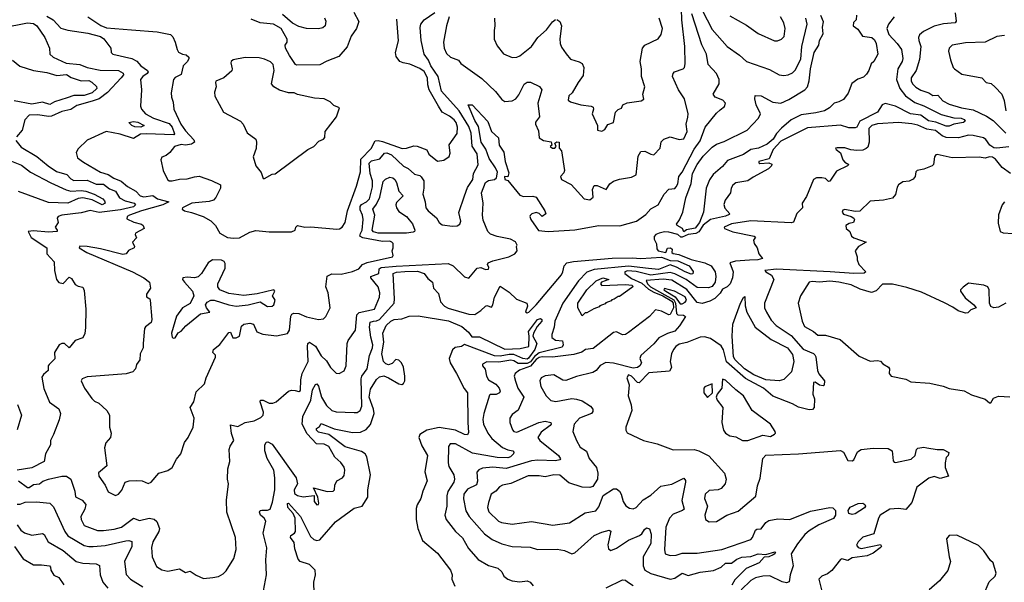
# Model space of a CAD drawing. Extents: x 1552033 to 1694788, y 811965 to 917215.
# Tile 123 of 256: x 1597373 to 1603974, y 845885 to 849655. Entities that reach past the tile are written whole.
import ezdxf

# ---------------------------------------------------------------- set-up
doc = ezdxf.new("R2010")
doc.units = 0

msp = doc.modelspace()

# ---------------------------------------------------------------- linework, layer by layer
at = {"layer": '0CON20XD'}
for points in [[(1600936.2, 848836.2), (1600940, 848815), (1600930, 848805), (1600945, 848793.3), (1600960, 848795), (1600970, 848805), (1600961.7, 848828.3), (1600973.9, 848836.1), (1600990, 848835), (1600990, 848795), (1601005.7, 848775.7), (1601024.4, 848645), (1601020.9, 848629.1), (1600999.2, 848605), (1601005.8, 848585), (1601069.6, 848549.6), (1601157.8, 848455), (1601195, 848447.5), (1601217.8, 848465), (1601212.1, 848517.9), (1601225, 848543.8), (1601245, 848542.9), (1601305, 848517.5), (1601330, 848555), (1601355, 848573), (1601395, 848587), (1601475, 848600), (1601505.6, 848615), (1601520.2, 848739.8), (1601537.8, 848772.2), (1601565, 848773.4), (1601605, 848753.2), (1601625, 848750.5), (1601666.9, 848793.1), (1601673.4, 848836.6), (1601691.2, 848855), (1601735, 848870), (1601795, 848852.8), (1601825, 848856.2), (1601847.7, 848905), (1601841.5, 848955), (1601851.4, 849001.4), (1601853.6, 849025), (1601829.2, 849125), (1601789.1, 849185), (1601750, 849275), (1601754.5, 849295.5), (1601763.8, 849305), (1601820.8, 849325), (1601830, 849335), (1601835, 849360), (1601832.1, 849475), (1601811.3, 849655), (1601808.6, 849798.6)], [(1601948.2, 849718.2), (1602015, 849590.5), (1602115, 849475.5), (1602197.7, 849417.7), (1602245.3, 849375.3), (1602400.7, 849320.7), (1602464.6, 849284.6), (1602495, 849280), (1602525, 849284.6), (1602555, 849299.2), (1602572.3, 849317.7), (1602609.4, 849390.6), (1602616.3, 849475), (1602653.5, 849625), (1602643.4, 849665)], [(1597365, 846564.4), (1597425, 846519.2), (1597435, 846519.2), (1597465, 846539.2), (1597505, 846545.4), (1597528.2, 846561.8), (1597565, 846576.2), (1597654.8, 846595.2), (1597685.6, 846595.6), (1597715.8, 846575.8), (1597742.3, 846495), (1597746.7, 846456.7), (1597792.2, 846435), (1597815.6, 846405), (1597808.9, 846375), (1597781.8, 846325), (1597784.7, 846305), (1597805, 846264.4), (1597895, 846232.5), (1597935, 846231.2), (1598005, 846239.8), (1598055.2, 846254.8), (1598135, 846315.4), (1598175, 846299.1), (1598240, 846315), (1598275, 846306.9), (1598293, 846293), (1598309.5, 846245), (1598305.8, 846224.2), (1598264.5, 846155), (1598256.8, 846116.8), (1598260.6, 846055), (1598290.2, 845990.2), (1598325, 845967.5), (1598365, 845959.2), (1598445, 845973.8), (1598485, 845950), (1598515, 845958.8), (1598555, 845931.2), (1598605, 845909.2), (1598667.3, 845917.3), (1598705, 845923.8), (1598737.9, 845942.1), (1598757.9, 845962.1), (1598807.5, 846045), (1598824.4, 846105), (1598818.6, 846185), (1598761.2, 846355), (1598760, 846435), (1598772.5, 846545), (1598765.6, 846575.6), (1598767.1, 846645), (1598781.2, 846695), (1598777.5, 846775), (1598783.4, 846796.6), (1598807.3, 846835), (1598792, 846882), (1598785, 846940), (1598835, 846927.8), (1598885, 846956.2), (1598945, 846965.6), (1598990, 846990), (1599004.5, 847005.5), (1599007.3, 847025), (1598984.3, 847095), (1598987.5, 847105), (1599005.5, 847105.5), (1599045, 847084.6), (1599070, 847085), (1599092.5, 847095), (1599174.7, 847165.3), (1599195, 847172.2), (1599220.3, 847170.3), (1599245, 847164), (1599255, 847170), (1599257.8, 847242.2), (1599266, 847285), (1599306.8, 847365), (1599301.4, 847465), (1599305, 847484), (1599315, 847494.4), (1599355, 847466.9), (1599395, 847401.2), (1599429.3, 847369.3), (1599456.9, 847325), (1599495, 847286.7), (1599515, 847283.3), (1599547.9, 847302.1), (1599560.6, 847335), (1599567.6, 847485), (1599575, 847505.7), (1599623.8, 847575), (1599632.2, 847677.8), (1599648.3, 847691.7), (1599751.9, 847715), (1599786, 847795), (1599786.7, 847825), (1599775.5, 847865), (1599727.1, 847925), (1599725.8, 847935), (1599781.1, 847955), (1599782.7, 847985), (1599795.5, 847995), (1599897.6, 848002.4), (1600245, 848020.5), (1600280, 848005), (1600355, 847931.2), (1600385, 847922.5), (1600440.5, 847989.5), (1600465, 847994.3), (1600495, 847980), (1600515, 847982.9), (1600519.2, 847995), (1600508.8, 848015), (1600514, 848025), (1600545, 848040), (1600651.2, 848065), (1600692.5, 848085), (1600707.5, 848105), (1600702.5, 848135), (1600707.5, 848145), (1600695.9, 848165.9), (1600662.5, 848185), (1600575, 848201.6), (1600528.3, 848218.3), (1600511.5, 848235), (1600480.7, 848310.7), (1600475.6, 848345), (1600480, 848425), (1600469.5, 848495), (1600496.5, 848565), (1600515, 848578.5), (1600555.5, 848584.5), (1600569.8, 848595), (1600576, 848634), (1600562.9, 848662.9), (1600519.7, 848725), (1600498, 848788), (1600467.5, 848835), (1600449.7, 848939.7), (1600425, 848980.6), (1600380, 849085), (1600406, 849085), (1600511.7, 848971.7), (1600536.2, 848905), (1600582.8, 848862.8), (1600587.1, 848815), (1600618.2, 848768.2), (1600626.6, 848705), (1600652.1, 848627.9), (1600645, 848602.5), (1600623.3, 848605), (1600624.3, 848585), (1600645, 848577.5), (1600725, 848479.2), (1600751.1, 848471.1), (1600812.3, 848472.3), (1600836.2, 848465), (1600893.3, 848375), (1600900, 848355), (1600875, 848336.7), (1600855, 848356.7), (1600835, 848363.8), (1600807.5, 848355), (1600795, 848342.5), (1600792, 848335), (1600799.2, 848315), (1600834.6, 848264.6), (1600852.1, 848242.1), (1600915, 848235.8), (1601095, 848247.2), (1601255, 848276.9), (1601397.4, 848272.6), (1601507.1, 848305), (1601571.2, 848348.8), (1601605, 848388.6), (1601652.5, 848415), (1601694.5, 848485.5), (1601725, 848520), (1601765, 848524.2), (1601775, 848535.8), (1601785.2, 848555), (1601793.1, 848605), (1601815, 848633.8), (1601895, 848787.5), (1601935, 848842.5), (1601968.2, 848935), (1602045, 849029.2), (1602069.3, 849050.7), (1602097.4, 849072.6), (1602104.2, 849095), (1602086, 849115), (1602035.4, 849135.4), (1602022.5, 849155), (1602063.1, 849225), (1602061.4, 849255), (1602045, 849293.5), (1601989.4, 849355), (1601977.5, 849425), (1601945.6, 849485.6), (1601879.8, 849695)], [(1597555, 849679.5), (1597597.8, 849655), (1597648.2, 849598.2), (1597695.7, 849585), (1597830, 849565), (1597913.6, 849543.6), (1597937, 849527), (1597983.3, 849465), (1597986.2, 849435), (1597996.2, 849425), (1598125, 849395.4), (1598157.8, 849377.8), (1598185.6, 849345), (1598229.4, 849315), (1598234.4, 849305), (1598227.8, 849295), (1598199.1, 849275), (1598183.5, 849255), (1598188.5, 849185), (1598183.5, 849075), (1598188.2, 849055), (1598216.5, 849025), (1598269.1, 848995), (1598375, 848958.9), (1598393.8, 848935), (1598410.8, 848889.2), (1598405, 848883.7), (1598220.8, 848889.2), (1598183, 848887), (1598135, 848859.1), (1598047, 848887), (1597953.3, 848905), (1597825, 848848), (1597765, 848788.8), (1597752, 848765), (1597759.7, 848729.7), (1597799.8, 848699.8), (1597914.2, 848634.2), (1597965, 848618.4), (1598003.5, 848593.5), (1598053.6, 848573.6), (1598095, 848536.9), (1598152.2, 848505), (1598180.8, 848475), (1598205, 848468.8), (1598265, 848476.3), (1598295.5, 848455), (1598372, 848435), (1598332.1, 848415), (1598188.5, 848375), (1598109.4, 848345), (1598094.2, 848335), (1598090.3, 848320.3), (1598138.7, 848298.7), (1598188.8, 848285), (1598201.2, 848275), (1598206.7, 848255), (1598150, 848225), (1598146.2, 848215), (1598156.2, 848193.8), (1598130, 848165), (1598143.3, 848135), (1598140, 848125), (1598102.5, 848107.5), (1598086.2, 848085), (1598065, 848081.1), (1597915, 848119.8), (1597826, 848134), (1597775, 848136.7), (1597771.4, 848125), (1597821.8, 848095), (1598128.6, 847965), (1598204, 847925), (1598242.9, 847895), (1598248.5, 847855), (1598223.3, 847815), (1598223, 847797), (1598245, 847783.3), (1598248.1, 847775), (1598259.3, 847645), (1598254.4, 847625), (1598215, 847595.6), (1598209.6, 847585), (1598200, 847485), (1598200.9, 847455), (1598179.5, 847415), (1598177.8, 847375), (1598155.7, 847345), (1598148.1, 847315), (1598131.9, 847295), (1598087.5, 847282.5), (1597825, 847260.8), (1597791.5, 847248.5), (1597785.8, 847235), (1597806, 847185), (1597857.2, 847117.2), (1597875, 847099.2), (1597903.3, 847085), (1597956.7, 847035), (1597974.4, 847004.4), (1597974.3, 846925), (1597986, 846885), (1597981.2, 846855), (1597949.7, 846820.3), (1597941.1, 846785), (1597956, 846665), (1597901.7, 846618.3), (1597902.9, 846595), (1597944.6, 846534.6), (1597965, 846490), (1598015, 846466.9), (1598035.8, 846475), (1598057.3, 846502.7), (1598080.8, 846555), (1598106.7, 846565), (1598157.3, 846567.3), (1598193.7, 846563.7), (1598233.9, 846546.1), (1598253.3, 846555), (1598305, 846616.7), (1598365, 846634), (1598395, 846653.3), (1598425, 846710), (1598453.6, 846746.4), (1598478.3, 846821.7), (1598502.5, 846855), (1598535.8, 846925), (1598542.5, 846985), (1598515.6, 847055), (1598540.8, 847095), (1598555, 847160), (1598611.3, 847215), (1598622.5, 847255), (1598685, 847392.5), (1598685, 847406.4), (1598667.1, 847425), (1598671.5, 847445), (1598715, 847477.5), (1598775, 847558.8), (1598785, 847561.2), (1598802.7, 847522.7), (1598825, 847523.5), (1598846.1, 847535), (1598859.4, 847600.6), (1598875, 847615.2), (1598915, 847621.6), (1598941.2, 847615), (1598963, 847563), (1599003.2, 847546.8), (1599095, 847537.3), (1599168.6, 847551.4), (1599181.8, 847575), (1599191.1, 847668.9), (1599198.3, 847681.7), (1599211.2, 847688.8), (1599245, 847686), (1599295, 847664.7), (1599375, 847645.6), (1599408.7, 847651.3), (1599424.4, 847665.6), (1599453.8, 847725), (1599441.9, 847825), (1599425.8, 847865), (1599435, 847935.3), (1599465, 847950.9), (1599528.8, 847948.8), (1599605, 847967.5), (1599646.9, 847985), (1599671.5, 848015), (1599701.6, 848028.4), (1599872.5, 848065), (1599877.5, 848075), (1599870, 848105), (1599877, 848127), (1599876.7, 848155), (1599867.5, 848165), (1599855, 848170), (1599805, 848169.6), (1599672.6, 848192.6), (1599654, 848205), (1599658.4, 848221.6), (1599668.4, 848245), (1599674.4, 848315), (1599670.2, 848345), (1599655, 848380.8), (1599656, 848404), (1599663.8, 848416.2), (1599698.4, 848435), (1599717.8, 848455), (1599737.6, 848535), (1599737.7, 848575), (1599723.3, 848625), (1599715.9, 848694.1), (1599731.9, 848708.1), (1599786.7, 848723.3), (1599819.5, 848760.5), (1599835, 848762), (1599865, 848748.5), (1599945, 848672.5), (1599976.7, 848656.7), (1600020.2, 848620.2), (1600055, 848610.7), (1600065, 848602.1), (1600081.8, 848575), (1600081.9, 848525), (1600074.5, 848485), (1600091.2, 848435), (1600096.2, 848395), (1600110.9, 848375), (1600167.3, 848327.3), (1600185.7, 848295), (1600205, 848280), (1600275, 848271.2), (1600305, 848273.8), (1600324.2, 848285), (1600329.5, 848305), (1600317, 848363), (1600355.5, 848475.5), (1600375, 848530.8), (1600411.1, 848585), (1600414.3, 848625), (1600446.5, 848683.5), (1600440.6, 848755), (1600406.9, 848806.9), (1600398.8, 848895), (1600385, 848939.7), (1600319.8, 849045), (1600201.4, 849175), (1600179.4, 849275), (1600128.4, 849345), (1600114.2, 849384.2), (1600085.3, 849425), (1600064, 849516), (1600057.5, 849602.5), (1600062.5, 849625), (1600085, 849653.8), (1600155, 849704)], [(1597830, 849675), (1597917.1, 849617.1), (1597955, 849601.2), (1598123.1, 849586.9), (1598295, 849574.1), (1598384.5, 849555), (1598399.2, 849539.2), (1598415.7, 849505), (1598427.5, 849455), (1598438.3, 849438.3), (1598465, 849424), (1598489.4, 849419.4), (1598505.8, 849405), (1598507.5, 849395), (1598497.1, 849375), (1598467.8, 849345), (1598455, 849287.5), (1598415, 849268), (1598404.3, 849255), (1598388.9, 849165), (1598389.4, 849135), (1598401.7, 849101.7), (1598405.6, 849055), (1598453.7, 848955), (1598485, 848909.6), (1598540, 848850), (1598545.3, 848835), (1598525, 848820.4), (1598485, 848815.2), (1598455, 848818.9), (1598410, 848805), (1598378.8, 848765), (1598354.4, 848745.6), (1598325, 848733.3), (1598318.8, 848715), (1598333.8, 848645), (1598363.3, 848585), (1598375, 848576.2), (1598395, 848574.2), (1598445, 848586.9), (1598495, 848588.8), (1598545, 848601.2), (1598575, 848606.9), (1598658.4, 848578.4), (1598718.6, 848548.6), (1598720, 848525), (1598687.6, 848462.4), (1598671.2, 848445), (1598643.1, 848436.9), (1598526.9, 848425), (1598464.3, 848395), (1598462, 848385), (1598476.7, 848375), (1598525, 848363.9), (1598602, 848335), (1598655, 848306.5), (1598686.5, 848276.5), (1598715.3, 848225), (1598766.4, 848196.4), (1598805, 848189.9), (1598846.8, 848193.2), (1598915, 848230.2), (1598955, 848241.9), (1599045, 848232.9), (1599195, 848232.3), (1599218.6, 848245), (1599224.3, 848265), (1599235, 848275.3), (1599285, 848265.6), (1599325, 848267.1), (1599499.3, 848250.7), (1599516.8, 848253.2), (1599535.6, 848265), (1599555.5, 848295), (1599570, 848375), (1599630.3, 848539.7), (1599658.5, 848635), (1599660.6, 848719.4), (1599729, 848791), (1599755, 848842.3), (1599775, 848845.2), (1599805, 848838.4), (1599937.1, 848792.9), (1599965, 848794.2), (1600015, 848810), (1600037.4, 848807.4), (1600102.9, 848782.9), (1600115, 848754.2), (1600175, 848706.5), (1600216.8, 848713.2), (1600251.8, 848738.2), (1600258.4, 848761.6), (1600252.7, 848817.3), (1600306.6, 848893.4), (1600308.8, 848935), (1600298.9, 848965), (1600285, 848984), (1600255, 849009.3), (1600204.4, 849035), (1600180.7, 849075), (1600118.8, 849185), (1600108.8, 849218.8), (1600106, 849265), (1600085, 849306.9), (1600055, 849328.9), (1599987.8, 849357.8), (1599942.9, 849365), (1599920.6, 849375), (1599897.6, 849407.6), (1599892.9, 849435), (1599912.5, 849512.5), (1599901.5, 849658.5)], [(1599613.9, 849705), (1599647, 849643), (1599631.2, 849595), (1599594.6, 849545.4), (1599567.6, 849472.4), (1599512.6, 849407.4), (1599432.2, 849377.8), (1599385, 849353.3), (1599231.1, 849351.1), (1599222.9, 849355), (1599181.4, 849415), (1599154.5, 849464.5), (1599152.9, 849485), (1599165.6, 849505), (1599165.6, 849524.4), (1599125.5, 849595), (1599075, 849624.6), (1598985.2, 849635.2), (1598925, 849659.2)], [(1599417, 849667), (1599425.4, 849645.4), (1599419.6, 849615), (1599405, 849601.4), (1599375, 849593.4), (1599295, 849595.7), (1599245, 849608.8), (1599202.3, 849632.3), (1599135, 849689.3)], [(1600252, 849675), (1600234.1, 849615), (1600214.8, 849505), (1600218.2, 849465), (1600235, 849429.2), (1600262, 849405), (1600314.4, 849384.4), (1600331.2, 849361.2), (1600470.9, 849260.9), (1600563.3, 849173.3), (1600605, 849119.5), (1600625, 849107.8), (1600675, 849112.2), (1600699.2, 849125), (1600719.4, 849150.6), (1600755, 849222.5), (1600775, 849237.5), (1600797.4, 849237.4), (1600857.3, 849207.3), (1600874, 849185), (1600846, 849095), (1600858, 849005), (1600831.7, 848968.3), (1600831.1, 848955), (1600851.1, 848911.1), (1600855, 848864.2), (1600885, 848845.6), (1600936.2, 848836.2)], [(1603236, 849674), (1603197.9, 849625), (1603187.1, 849595), (1603200, 849555), (1603255.7, 849495.7), (1603284.2, 849455), (1603293.3, 849395), (1603288.9, 849375), (1603261.3, 849325), (1603251.1, 849255), (1603274.5, 849195), (1603311, 849145), (1603375, 849100.6), (1603435, 849077.8), (1603550.6, 849020.6), (1603635, 848996.5), (1603685, 848994.7), (1603705, 848985.8), (1603712.9, 848975), (1603700.8, 848965), (1603635, 848954.4), (1603605, 848941.5), (1603585, 848941.8), (1603515, 848968.6), (1603465, 848977.7), (1603415, 849015.2), (1603344.6, 849025), (1603245, 849075.9), (1603175, 849092.9), (1603154.3, 849085), (1603123.1, 849035), (1603005.9, 848974.1), (1602985, 848935.4), (1602975, 848929.5), (1602931.4, 848931.4), (1602875, 848947.3), (1602655, 848929.3), (1602475, 848841.1), (1602423.6, 848785), (1602397, 848723), (1602327.5, 848705), (1602327.5, 848695), (1602335, 848692), (1602395, 848696.7), (1602416.4, 848686.4), (1602413.3, 848675), (1602393.8, 848655), (1602290.4, 848599.6), (1602255, 848574.3), (1602175, 848562), (1602154.2, 848545), (1602142.9, 848525), (1602138.8, 848495), (1602102.9, 848445), (1602093.2, 848416.8), (1602101.2, 848391.2), (1602134.4, 848355), (1602130.2, 848349.8), (1602105, 848338.7), (1602005, 848316.4), (1601955, 848278.4), (1601926, 848234), (1601905, 848222.3), (1601855, 848215.4), (1601815, 848196.7), (1601805, 848197.3), (1601785, 848215.6), (1601725, 848230.4), (1601695, 848232.4), (1601661.2, 848225), (1601637.5, 848215), (1601627, 848203), (1601626.7, 848185), (1601643, 848153), (1601645, 848120), (1601653.3, 848105), (1601705, 848094.8), (1601715.8, 848124.2), (1601736.9, 848126.9), (1601746.3, 848116.3), (1601745.9, 848095), (1601755, 848088.3), (1601791.3, 848081.3), (1601875, 848046.9), (1601965.6, 848025.6), (1602008.9, 848005), (1602035, 847965.7), (1602040, 847935), (1602035, 847896), (1602015, 847867.1), (1601990.9, 847859.1), (1601915, 847861.2), (1601841.7, 847915), (1601765, 847952.7), (1601735, 847960.2), (1601605, 847942.5), (1601506.5, 847966.5), (1601448.3, 847971.7), (1601430.9, 847965), (1601431, 847955), (1601475, 847921.4), (1601545, 847889.6), (1601589.7, 847849.7), (1601625, 847828.6), (1601685, 847803.6), (1601745, 847769.4), (1601754.6, 847755), (1601755.6, 847725), (1601735, 847678.9), (1601725, 847676.6), (1601675, 847701.8), (1601635, 847711.1), (1601595, 847665.5), (1601455, 847557.8), (1601435, 847545.7), (1601415, 847542.5), (1601375, 847564), (1601355, 847558.9), (1601218.3, 847451.7), (1601165.3, 847444.7), (1601142.2, 847427.8), (1601088.8, 847411.2), (1600945, 847392.5), (1600875, 847396.6), (1600855, 847391.4), (1600835, 847376.9), (1600797.4, 847332.6), (1600724.8, 847305.2), (1600695, 847284.2), (1600688.2, 847265), (1600697.9, 847232.1), (1600713.4, 847185), (1600752, 847125), (1600715, 847038.1), (1600675, 847008.1), (1600659.2, 846985), (1600659.7, 846955), (1600675.9, 846905.9), (1600686, 846895), (1600705, 846891.8), (1600854, 846956), (1600895, 846964.6), (1600933.8, 846955), (1600935.7, 846945), (1600929.4, 846935), (1600868.2, 846891.8), (1600846.5, 846855), (1600860, 846835), (1600985.5, 846735), (1600997.6, 846712.4), (1600994, 846705), (1600965, 846697.9), (1600846.4, 846703.6), (1600805, 846698.9), (1600635, 846647.8), (1600544.3, 846655.7), (1600475, 846648.9), (1600451.1, 846638.9), (1600437.4, 846622.6), (1600442.3, 846562.3), (1600435, 846537.8), (1600375, 846508.4), (1600350.6, 846475), (1600347.4, 846445), (1600363.9, 846363.9), (1600386.4, 846325), (1600488.6, 846208.6), (1600540.6, 846170.6), (1600605, 846141.8), (1600675, 846123.8), (1600795, 846119.4), (1600845, 846103.5), (1600977, 846107), (1601025, 846096.9), (1601075, 846074.3), (1601095, 846081.4), (1601225, 846198.9), (1601275, 846221.3), (1601325, 846233.3), (1601336.7, 846226.7), (1601315.5, 846135), (1601319.4, 846109.4), (1601335, 846098), (1601375, 846114.3), (1601453.7, 846166.3), (1601528, 846198)], [(1600555.6, 849665), (1600559.4, 849615), (1600553.1, 849583.1), (1600554.6, 849524.6), (1600575, 849480), (1600617, 849427), (1600675, 849401.1), (1600705, 849403.5), (1600725, 849413.6), (1600803.3, 849475), (1600847.1, 849535), (1600903.8, 849586.2), (1600945, 849641.4), (1600965, 849655.8)], [(1600975, 849656), (1600995, 849643.8), (1601004.6, 849614.6), (1600994, 849526), (1600996.2, 849495), (1601005, 849470.8), (1601037.3, 849427.3)], [(1601037.3, 849427.3), (1601065, 849390), (1601123.2, 849373.2), (1601145, 849360.8), (1601155.6, 849335), (1601150, 849280), (1601116, 849235), (1601075.8, 849165), (1601054.4, 849145), (1601050, 849115), (1601064.8, 849104.8), (1601135, 849083.5), (1601205, 849075.4), (1601218, 849068), (1601220, 849055), (1601210.6, 849025), (1601247.5, 848945), (1601247.5, 848915), (1601275, 848907.5), (1601295, 848920), (1601315, 848953.3), (1601353, 848967), (1601367.5, 849035), (1601385, 849052.5), (1601408.3, 849061.7), (1601416.2, 849085), (1601445, 849098.9), (1601539.2, 849110.8), (1601558.3, 849121.7), (1601550, 849155), (1601563.1, 849205), (1601541.1, 849275), (1601541.4, 849325), (1601531.9, 849375), (1601547.8, 849465), (1601565, 849484.4), (1601653.8, 849526.2), (1601674.5, 849555), (1601682.7, 849595), (1601660.9, 849665)], [(1601825, 848233.7), (1601815.9, 848255), (1601781.9, 848275), (1601775.7, 848285), (1601796.9, 848313.1), (1601818.6, 848365), (1601838.7, 848461.3), (1601873.8, 848556.2), (1601882.7, 848625), (1601915, 848685.4), (1601955, 848740), (1602015, 848800), (1602045, 848821.1), (1602095, 848838.5), (1602250, 848915), (1602326.9, 848995), (1602338.5, 849025), (1602310.6, 849085), (1602301.4, 849125), (1602304, 849146), (1602345, 849143.8), (1602422, 849102), (1602475, 849094.6), (1602530.6, 849119.4), (1602636, 849184), (1602654, 849206), (1602665.4, 849244.6), (1602673.8, 849325), (1602698.9, 849435), (1602730, 849485), (1602736, 849515), (1602759.3, 849560.7), (1602755.8, 849605), (1602761.7, 849641.7), (1602744.1, 849684.1)], [(1602983.8, 849685), (1602980, 849655), (1602963.9, 849636.1), (1602960, 849615), (1602991.7, 849591.7), (1603024.2, 849544.2), (1603085, 849536.2), (1603105, 849520), (1603115.4, 849495), (1603125.7, 849424.3), (1603099.2, 849375), (1603081.5, 849358.5), (1603066.7, 849315), (1603050.3, 849289.7), (1603030.5, 849269.5), (1602993, 849257), (1602952, 849228), (1602927.6, 849162.4), (1602895, 849120), (1602865, 849103.8), (1602833.9, 849096.1), (1602803.3, 849065), (1602768, 849045), (1602710, 849030), (1602612.8, 849017.2), (1602545, 848983.1), (1602481.4, 848928.6), (1602447.9, 848892.1), (1602424.2, 848855), (1602385, 848821), (1602326.1, 848793.9), (1602275, 848785.1), (1602225, 848751), (1602119.1, 848710.9), (1602085, 848670.2), (1602022, 848618), (1601998.7, 848581.3), (1601975.1, 848524.9), (1601957.7, 848365), (1601929.6, 848295), (1601901.4, 848258.6), (1601843.5, 848246.5), (1601825, 848233.7)], [(1602135, 849681.1), (1602245, 849618.9), (1602325, 849561.8), (1602433.6, 849513.6), (1602453.1, 849513.1), (1602480, 849525), (1602497.8, 849542.2), (1602504.4, 849595), (1602496.2, 849635), (1602473.8, 849675)], [(1603645, 849700), (1603652.3, 849645), (1603645, 849633.3), (1603567.1, 849627.1), (1603505, 849612.2), (1603433.6, 849576.4), (1603405.4, 849554.6), (1603399.1, 849535), (1603400.9, 849515), (1603415.6, 849475), (1603405, 849387.5), (1603382.7, 849315), (1603350, 849265), (1603349.6, 849245), (1603357.7, 849225), (1603381.8, 849201.8), (1603415, 849182.8), (1603468.8, 849165), (1603495, 849148), (1603528.3, 849148.3), (1603562.1, 849112.1), (1603605, 849088.6), (1603686.7, 849063.3), (1603765, 849050.5), (1603855, 849007.5), (1603898.6, 848978.6), (1603985, 848894)], [(1597255, 849599.8), (1597425, 849633.9), (1597465, 849628.9), (1597487.8, 849615), (1597542, 849535), (1597571.4, 849465), (1597574, 849425), (1597596.2, 849405), (1597685, 849363.2), (1597775, 849354.2), (1597825, 849334.2), (1597912.3, 849317.7), (1598034.6, 849314.6), (1598067, 849297), (1598068, 849285), (1598053.9, 849265), (1597962.2, 849167.8), (1597904.8, 849125.2), (1597858.5, 849108.5), (1597755, 849079.6), (1597715, 849053.1), (1597655, 849040.2), (1597585, 849008.5), (1597565, 849006.5), (1597495, 849018.6), (1597435, 849015.8), (1597406.2, 848985), (1597390, 848915), (1597350.3, 848869.7)], [(1603975, 849549.6), (1603925, 849542.2), (1603845.2, 849504.8), (1603715, 849500.5), (1603625, 849483.6), (1603604.5, 849465), (1603600, 849445), (1603614.4, 849385), (1603631.4, 849335), (1603640.8, 849325), (1603689.7, 849289.7), (1603824.6, 849264.6), (1603852, 849235), (1603886.7, 849226.7), (1603913.1, 849203.1), (1603958.1, 849155), (1603973.8, 849113.8), (1603984.7, 849044.7)], [(1599015, 848590), (1599065, 848620), (1599085, 848622.5), (1599305, 848784.2), (1599345.8, 848804.2), (1599378.3, 848841.7), (1599410, 848855), (1599417.5, 848865), (1599420.8, 848905), (1599496.5, 849003.5), (1599517.5, 849065), (1599479.3, 849079.3), (1599453.6, 849103.6), (1599414.1, 849124.1), (1599350.3, 849130.3), (1599235, 849154.4), (1599212.5, 849165), (1599175, 849164.4), (1599115, 849183.6), (1599075.8, 849205), (1599061.1, 849225), (1599078.5, 849315), (1599073.1, 849355), (1599055, 849373.4), (1599015, 849391.5), (1598978.9, 849398.9), (1598885, 849402.8), (1598803.8, 849386.2), (1598790, 849375), (1598787.9, 849365), (1598797.8, 849325), (1598795, 849312), (1598742, 849265), (1598687.8, 849242.2), (1598684.3, 849235), (1598690.7, 849205), (1598679.6, 849170.4), (1598681.7, 849141.7), (1598738.1, 849035), (1598852.7, 848975), (1598870.2, 848955), (1598897.2, 848897.2), (1598955.7, 848855), (1598960.8, 848835), (1598958.3, 848791.7), (1598938.8, 848735), (1598955, 848676.7), (1598990.6, 848630.6), (1599005, 848590), (1599015, 848590)], [(1597324.1, 849384.1), (1597373.3, 849343.3), (1597465, 849315.2), (1597555, 849302.3), (1597621.4, 849281.4), (1597687, 849287), (1597718.3, 849268.3), (1597785, 849244.8), (1597835, 849246.8), (1597855.5, 849235.5), (1597886.4, 849206.4), (1597889, 849195), (1597857.5, 849165), (1597805, 849147.1), (1597735, 849147.9), (1597691.3, 849131.3), (1597605, 849104.3), (1597575, 849087.1), (1597525, 849103.2), (1597455, 849089.5), (1597335, 849111.5)], [(1598185, 848934.1), (1598145, 848936), (1598125.4, 848945), (1598104.4, 848965), (1598136.3, 848973.7), (1598165, 848969.2), (1598206.7, 848945), (1598185, 848934.1)], [(1604005, 848802), (1603923.1, 848793.1), (1603905, 848796.5), (1603876.4, 848815), (1603851.1, 848851.1), (1603835, 848863.8), (1603765, 848879.5), (1603735, 848880.9), (1603666.4, 848863.6), (1603585, 848865.7), (1603556.9, 848876.9), (1603512.2, 848912.2), (1603455, 848922.2), (1603395, 848947.2), (1603353.6, 848956.4), (1603265.6, 848965.6), (1603125, 848957), (1603086.8, 848945), (1603066.3, 848925), (1603067.7, 848835), (1603058.5, 848801.5), (1603048.8, 848791.2), (1603025, 848781.2), (1602985, 848778.1), (1602945, 848782.5), (1602905, 848796.2), (1602852.7, 848797.3), (1602843.3, 848795), (1602846.7, 848785), (1602875, 848762.5), (1602891.4, 848715), (1602905, 848700), (1602932.5, 848685), (1602922.5, 848675), (1602849.1, 848640.9), (1602805, 848573.3), (1602795, 848570), (1602775, 848590), (1602750, 848595), (1602715, 848596), (1602695.7, 848585), (1602649, 848471), (1602618.6, 848425), (1602621.2, 848395), (1602583.8, 848356.2), (1602561.5, 848298.5), (1602545.3, 848294.7), (1602275, 848307.1), (1602145, 848286.1), (1602095.8, 848265), (1602097.5, 848255), (1602154.2, 848234.2), (1602296.7, 848205), (1602305, 848196.7), (1602291.7, 848178.3), (1602296.7, 848155), (1602317.5, 848125), (1602328.8, 848085), (1602352.5, 848055), (1602322.5, 848045), (1602265, 848042.5), (1602172.3, 848037.7), (1602133.3, 848025), (1602156.7, 847965), (1602152.9, 847925), (1602137.1, 847885), (1602115, 847863.8), (1602085, 847848), (1602068.8, 847821.2), (1602033.2, 847786.8), (1602000.9, 847769.1), (1601947.9, 847752.1), (1601915, 847759.6), (1601846.4, 847846.4), (1601745, 847909), (1601686.2, 847916.2), (1601572.2, 847907.8), (1601581.1, 847885), (1601601, 847865), (1601758.2, 847778.2), (1601770.7, 847755), (1601777.5, 847685), (1601785, 847677.5), (1601823.3, 847675), (1601836.2, 847666.2), (1601796.7, 847603.3), (1601765, 847567.9), (1601715, 847552.4), (1601657.1, 847522.9), (1601625, 847483.1), (1601538.1, 847405), (1601530, 847385), (1601541.6, 847355), (1601530.3, 847335), (1601515, 847324.8), (1601485, 847320.7), (1601355, 847352.9), (1601303.4, 847356.6), (1601265, 847337.8), (1601236.9, 847303.1), (1601215, 847289.5), (1601105, 847263.5), (1601035, 847237.8), (1601015, 847239.4), (1600955, 847274.6), (1600895, 847268.6), (1600870, 847255), (1600860.9, 847235), (1600866.1, 847196.1), (1600903.1, 847133.1), (1600933, 847103), (1600966.6, 847096.6), (1601074.7, 847115.3), (1601105, 847112.9), (1601145, 847100.8), (1601199.4, 847065), (1601215.4, 847045.4), (1601215, 847030), (1601205.7, 847015), (1601125, 846984.5), (1601090, 846945), (1601082.2, 846895), (1601105, 846833.8), (1601129.5, 846789.5), (1601173.8, 846763.8), (1601190, 846715), (1601241.1, 846655), (1601250, 846615), (1601246.2, 846575), (1601214.4, 846525.6), (1601195, 846520), (1601145, 846522.9), (1601055, 846550.6), (1600995, 846601.9), (1600955, 846604.4), (1600895, 846591.1), (1600855, 846598.4), (1600781, 846599), (1600665, 846547.1), (1600608.8, 846535), (1600590, 846525), (1600564.1, 846495.9), (1600534.4, 846475), (1600515, 846420), (1600509.6, 846385), (1600517.3, 846357.3), (1600582.9, 846295), (1600603.8, 846285), (1600675, 846274), (1600805, 846291.1), (1600947.8, 846267.8), (1601058, 846282), (1601165, 846349.4), (1601235, 846363.1), (1601255, 846390), (1601284.5, 846465.5), (1601355, 846510), (1601375, 846510), (1601394.4, 846494.4), (1601405.8, 846475), (1601418.9, 846425), (1601436.2, 846396.2), (1601460.9, 846380.9), (1601485, 846377.3), (1601505, 846386.5), (1601553.4, 846436.6), (1601605, 846468.2), (1601671.3, 846528.7), (1601745, 846542.5), (1601825, 846583.3), (1601837.3, 846567.3), (1601837.5, 846555), (1601811.9, 846431.9), (1601828.2, 846375), (1601816.9, 846365), (1601755, 846341.8), (1601728.7, 846315), (1601705.8, 846255), (1601695.6, 846104.4), (1601700.8, 846075), (1601735, 846064.4), (1601775, 846065.6), (1601815, 846080), (1601915, 846080.5), (1602080, 846105), (1602275, 846172.3), (1602286.7, 846185), (1602305.3, 846234.7), (1602315, 846241.5), (1602345, 846242.5), (1602375, 846284.8), (1602395, 846298.8), (1602455, 846309.8), (1602536, 846305), (1602675, 846360.2), (1602805, 846386.8), (1602825, 846384.3), (1602841.7, 846365), (1602841.6, 846335), (1602828.1, 846311.9), (1602730.3, 846269.7), (1602665, 846230), (1602637.8, 846205), (1602588, 846142), (1602544.6, 846075), (1602559, 845995), (1602538.8, 845935), (1602532.9, 845887.1), (1602515, 845881.8), (1602485, 845888.3), (1602403.1, 845926.9), (1602355, 845926.7), (1602305, 845914.1), (1602275, 845896.7), (1602210.6, 845835)], [(1597346, 848845), (1597381.7, 848801.7), (1597488.5, 848738.5), (1597563.6, 848675), (1597618.2, 848638.2), (1597688.3, 848618.3), (1597715, 848589.3), (1597735, 848577.9), (1597825, 848578.8), (1597885, 848552), (1597935, 848552.7), (1597975, 848522.2), (1598015, 848505.9), (1598041, 848461), (1598080.8, 848440.8), (1598139.5, 848425), (1598148.9, 848415), (1598135, 848399.9), (1598049.1, 848380.9), (1597905, 848362.2), (1597845, 848375.6), (1597785, 848360), (1597654.7, 848345.3), (1597630, 848335), (1597623.3, 848325), (1597631.2, 848295), (1597611.2, 848265), (1597624, 848245), (1597623.8, 848235), (1597565, 848232), (1597465, 848240.4), (1597430, 848235), (1597449.1, 848195), (1597554, 848125), (1597554.2, 848085), (1597603, 848033), (1597605, 847973.8), (1597619.5, 847915), (1597635, 847893.8), (1597665, 847886.2), (1597705, 847930), (1597720.3, 847920.3), (1597745, 847880), (1597765, 847868.8), (1597795, 847863.3), (1597805, 847840), (1597816.8, 847715), (1597813.3, 847593.3)], [(1604016, 848625), (1603960, 848665), (1603915, 848720), (1603895, 848733.8), (1603875, 848737.1), (1603845, 848726.7), (1603805, 848734.4), (1603625, 848730), (1603525, 848752.5), (1603515, 848749.2), (1603505.8, 848735), (1603498.7, 848685), (1603491.6, 848675), (1603435, 848654.2), (1603389.2, 848645), (1603381.9, 848635), (1603377.5, 848605), (1603363.4, 848586.6), (1603336.7, 848573.3), (1603295, 848568.4), (1603265, 848548.4), (1603255, 848532.9), (1603245.7, 848484.3), (1603225, 848459.2), (1603165, 848445.6), (1603075, 848438), (1603005, 848371.8), (1602975, 848370.4), (1602905, 848382.6), (1602891.3, 848378.7), (1602887.8, 848365), (1602895, 848352.1), (1602946.9, 848336.9), (1602966, 848325), (1602970, 848315), (1602962.5, 848295), (1602935, 848290), (1602912, 848275), (1602914.2, 848255), (1602938.8, 848235), (1602948.8, 848205), (1602965, 848193.6), (1603047.5, 848165), (1602996.7, 848135), (1602973.3, 848105), (1602987.5, 848065), (1602986.7, 848045), (1603000, 848015), (1603046.7, 847965), (1603034, 847956), (1602966.4, 847953.6), (1602805.6, 847964.4), (1602446, 847984), (1602369.2, 847975), (1602374.3, 847965), (1602414, 847944), (1602428.1, 847915), (1602366.1, 847755), (1602366.9, 847725), (1602378.8, 847695), (1602411.8, 847641.8), (1602444.5, 847605), (1602545, 847537.8), (1602626.6, 847446.6), (1602695, 847418.2), (1602705, 847408.6), (1602711.5, 847395), (1602721.1, 847305), (1602731.8, 847281.8), (1602768.6, 847235), (1602766.7, 847205), (1602759.3, 847200.7), (1602736, 847206), (1602706.5, 847226.5), (1602695, 847222.5), (1602690.3, 847145), (1602702, 847115), (1602700, 847055), (1602687.9, 847042.1), (1602665, 847040), (1602595, 847058.5), (1602555, 847080.4), (1602422.3, 847132.3), (1602360, 847185), (1602239.5, 847249.5), (1602112.1, 847362.1), (1602092.3, 847442.3), (1602075, 847470), (1602005, 847518.8), (1601965, 847530), (1601935, 847527.1), (1601845, 847491.8), (1601795, 847480.8), (1601771.2, 847465), (1601755.4, 847445), (1601743.1, 847415), (1601734.5, 847365), (1601743.6, 847325), (1601730.2, 847299.8), (1601591.8, 847288.2), (1601525, 847221.4), (1601515, 847224), (1601475, 847266.9), (1601455, 847274), (1601442.9, 847255), (1601458.8, 847208.8), (1601452.9, 847135), (1601473.3, 847075), (1601477.8, 847035), (1601436.2, 846925), (1601436.2, 846905), (1601445, 846886.7), (1601555, 846834), (1601646.4, 846813.6), (1601755, 846771.9), (1601894.5, 846774.5), (1601925.6, 846765.6), (1601992.6, 846732.6), (1602098.6, 846615), (1602109.4, 846575), (1602102.9, 846545), (1602076.7, 846513.3), (1602055, 846503.6), (1601995, 846499.5), (1601967.5, 846475), (1601964.1, 846445.9), (1601984.4, 846395), (1601965.6, 846335), (1601971.5, 846305), (1601995, 846290), (1602045, 846292.7), (1602113.3, 846335), (1602190.8, 846360.8), (1602307.5, 846462.5), (1602319.9, 846530.1), (1602337.3, 846582.7), (1602356.2, 846715), (1602374.4, 846735.6), (1602595, 846744.8), (1602875, 846767.2), (1602897.2, 846757.2), (1602925, 846701.4), (1602955, 846698.1), (1602965.5, 846705), (1602991, 846759), (1603014.4, 846775.6), (1603095, 846783.5), (1603195, 846782), (1603221.9, 846765), (1603228.2, 846698.2), (1603235, 846688.6), (1603245, 846688.1), (1603350.7, 846709.3), (1603376.7, 846733.3), (1603385.4, 846774.6), (1603395, 846784.4), (1603435, 846789.6), (1603454.4, 846785.6), (1603525, 846774.4), (1603565, 846775.6), (1603602.5, 846755), (1603597.5, 846735), (1603585, 846720), (1603577.5, 846685), (1603577.5, 846655), (1603600, 846595), (1603545, 846580), (1603505, 846592.7), (1603468.3, 846581.7), (1603388.8, 846521.2), (1603355, 846420), (1603315, 846373.1), (1603265, 846378.4), (1603206, 846375), (1603142.4, 846335), (1603130, 846315), (1603100, 846210), (1603025, 846186), (1602994.3, 846155), (1602984, 846134), (1602995, 846117.5), (1603015, 846112), (1603145, 846137.5), (1603150, 846125), (1603142.5, 846115), (1603095, 846080), (1603055, 846060.8), (1602955, 846049.4), (1602925, 846031.2), (1602885, 846040.8), (1602875, 846037.1), (1602817.5, 845962.5), (1602789, 845941), (1602751.9, 845925), (1602730.8, 845905), (1602749.2, 845835)], [(1597317.7, 848707.7), (1597385, 848680.3), (1597445, 848634.2), (1597581.1, 848561.1), (1597685, 848513.8), (1597715, 848504.8), (1597785, 848509.5), (1597815.6, 848505), (1597870.8, 848485), (1597928.9, 848455), (1597941.2, 848441.2), (1597945.4, 848425), (1597926, 848414), (1597858, 848448), (1597795, 848461.8), (1597763.9, 848456.1), (1597695, 848425.2), (1597565, 848430.7), (1597365, 848503.6)], [(1599965, 848224.5), (1599775, 848225.5), (1599745, 848233.6), (1599735.9, 848245), (1599753.5, 848345), (1599740, 848385), (1599765, 848418.1), (1599787.1, 848465), (1599809.5, 848570.5), (1599825, 848587.3), (1599855, 848599.1), (1599875, 848596.2), (1599887.1, 848585), (1599898.4, 848565), (1599915.2, 848505.2), (1599943.5, 848475), (1599899.9, 848430.1), (1599894.7, 848415), (1599898.7, 848395), (1599915, 848370), (1599965, 848335.4), (1599984.4, 848314.4), (1600006.3, 848286.3), (1600022.9, 848245), (1600020.4, 848235), (1600009.9, 848230.1), (1599965, 848224.5)], [(1603975, 848434.6), (1603959.4, 848415), (1603936.4, 848346.4), (1603932.4, 848292.4), (1603947.5, 848235), (1603966.2, 848226.2), (1604031.7, 848221.7)], [(1598405, 847520), (1598415, 847523.8), (1598435, 847556.7), (1598455, 847567.5), (1598486.1, 847603.9), (1598585, 847684.4), (1598648, 847695), (1598624.1, 847724.1), (1598618.8, 847745), (1598628.8, 847761.2), (1598655, 847774.8), (1598676.4, 847776.4), (1598775, 847743.6), (1598824.2, 847734.2), (1598905, 847743.7), (1598985, 847765.3), (1599033.1, 847733.1), (1599065, 847734.2), (1599076.5, 847745), (1599085.9, 847775.9), (1599067.5, 847805), (1599083.3, 847835), (1599075.7, 847845.7), (1598965, 847818.3), (1598875, 847806.4), (1598775, 847819.8), (1598714.8, 847844.8), (1598700.6, 847865), (1598700.8, 847885), (1598749.8, 847990.2), (1598751.2, 848021.2), (1598743.1, 848035), (1598725, 848043.3), (1598664.9, 848045.1), (1598635.3, 848025), (1598592.2, 847955), (1598568.6, 847931.4), (1598545, 847924.5), (1598495, 847930), (1598466, 847924), (1598464.3, 847915), (1598477.1, 847895), (1598532.2, 847835), (1598540, 847805), (1598515, 847753.3), (1598464, 847725), (1598425, 847667.5), (1598390, 847555), (1598394.4, 847524.4), (1598405, 847520)], [(1598994.4, 845755), (1599027.1, 845935), (1599022.2, 846035), (1599029.5, 846115), (1599004.7, 846214.7), (1599023.6, 846295), (1599011.5, 846315), (1598986.4, 846335), (1598980, 846355), (1598984.4, 846365), (1598995, 846368.9), (1599035, 846367.3), (1599051.4, 846375), (1599067.9, 846422.1), (1599083.1, 846505), (1599083.4, 846585), (1599076.6, 846636.6), (1599032.9, 846715), (1599017.1, 846765), (1599016.6, 846803.4), (1599025, 846824), (1599036.7, 846825), (1599065, 846810), (1599225.6, 846585), (1599235.8, 846545), (1599212.4, 846505), (1599215, 846480), (1599235, 846466.9), (1599272.1, 846457.9), (1599346.4, 846466.4), (1599346, 846425), (1599365, 846403.5), (1599375.8, 846405), (1599378.6, 846415), (1599371.2, 846455), (1599341.7, 846518.3), (1599435, 846492.2), (1599473.3, 846495), (1599484, 846505), (1599485.8, 846535), (1599498, 846565), (1599536.2, 846585), (1599548.7, 846601.3), (1599551.9, 846635), (1599547.2, 846657.2), (1599526.5, 846686.5), (1599485, 846723.3), (1599446.2, 846795), (1599415, 846810.2), (1599361.7, 846811.7), (1599300.2, 846880.2), (1599266.5, 846945), (1599270.9, 846995), (1599325.4, 847104.6), (1599335, 847175.5), (1599355, 847210.6), (1599365, 847214.3), (1599375, 847200), (1599395.7, 847125), (1599430.4, 847070.4), (1599465, 847036.2), (1599495, 847026.9), (1599615, 847021.8), (1599635, 847023.5), (1599655.6, 847035), (1599665.9, 847064.1), (1599662.1, 847247.9), (1599667.5, 847265), (1599702.6, 847315), (1599718.9, 847405), (1599738.9, 847455), (1599741.3, 847475), (1599726.5, 847526.5), (1599716.9, 847595), (1599722.6, 847627.4), (1599745.5, 847635.5), (1599765, 847635.8), (1599785, 847644.8), (1599882.5, 847755), (1599886.6, 847783.4), (1599876.5, 847953.5), (1599897.9, 847962.1), (1599955, 847968.6), (1600039.4, 847969.4), (1600085.4, 847955), (1600110, 847920), (1600140, 847895), (1600148.1, 847855), (1600179.7, 847819.7), (1600195, 847764), (1600221.9, 847735), (1600245, 847722.2), (1600385, 847680.6), (1600425, 847678.5), (1600465, 847705.3), (1600495, 847736.1), (1600505, 847738.8), (1600535, 847729.4), (1600545.4, 847744.6), (1600556.2, 847795), (1600595, 847869.5), (1600655, 847830), (1600703.1, 847783.1), (1600773.2, 847755), (1600778.4, 847735), (1600765, 847697.5), (1600775, 847690), (1600785.7, 847694.3), (1600835.9, 847744.1), (1601004.8, 847945), (1601014.8, 847965), (1601022.2, 848005), (1601041.5, 848025), (1601085, 848034.5), (1601345, 848057.2), (1601479, 848059), (1601536.4, 848053.6), (1601675, 848063.2), (1601735, 848042.1), (1601785, 848038.8), (1601862.1, 848005), (1601888, 847968), (1601885, 847952.9), (1601875, 847950.3), (1601834, 847965), (1601777, 847997), (1601735, 848011.7), (1601655, 847981.7), (1601588.1, 847988.1), (1601455, 848003.8), (1601225, 847980.6), (1601175, 847963.6), (1601119.9, 847905), (1601014.2, 847755.8), (1600960, 847635), (1600957, 847595), (1600940.6, 847545), (1600940.3, 847525), (1600965, 847507.2), (1601013, 847503), (1601017, 847475), (1601009.4, 847460.6), (1600855, 847423.1), (1600823.2, 847396.8), (1600798, 847362), (1600775, 847350.4), (1600715, 847350.7), (1600685, 847369.2), (1600665, 847372.9), (1600585, 847359.8), (1600505, 847361.9), (1600475, 847347.5), (1600476.2, 847335), (1600492.9, 847312.9), (1600502.5, 847265), (1600515, 847241.2), (1600565, 847213.5), (1600587.5, 847185), (1600594.4, 847165), (1600590, 847155), (1600566.6, 847143.4), (1600526.7, 847143.3), (1600521.9, 847138.1), (1600484.1, 847015), (1600478.4, 846975), (1600483.3, 846945), (1600512, 846885), (1600539, 846849), (1600609, 846789), (1600645, 846772.3), (1600680, 846765), (1600686.8, 846756.8), (1600684.4, 846745), (1600664.4, 846725), (1600645, 846718.3), (1600575, 846720.3), (1600409.5, 846749.5), (1600295, 846812.5), (1600258.1, 846811.9), (1600247.1, 846795), (1600244.6, 846685), (1600250.9, 846660.9), (1600282.7, 846605), (1600288.2, 846575), (1600282.3, 846555), (1600243.4, 846493.4), (1600236.4, 846465), (1600237.5, 846395), (1600222.9, 846335), (1600231.4, 846305), (1600295.3, 846225.3), (1600341.7, 846181.7), (1600382.1, 846112.1), (1600447, 846037), (1600516.7, 845996.7), (1600578.8, 845978.8), (1600605.8, 845955), (1600619.2, 845925), (1600646, 845905), (1600675, 845894.4), (1600725, 845887.8), (1600775, 845893.3), (1600795.4, 845885.4), (1600815, 845860)], [(1601145, 847670), (1601113.8, 847725), (1601115.6, 847755), (1601175, 847845.4), (1601238, 847905), (1601282.5, 847925), (1601322.5, 847915), (1601272.5, 847895), (1601267.5, 847885), (1601275, 847873.3), (1601435, 847880), (1601480, 847875), (1601482.5, 847865), (1601475, 847857.5), (1601395, 847800), (1601385, 847800), (1601358.3, 847781.7), (1601341.7, 847778.3), (1601338.3, 847771.7), (1601301.7, 847758.3), (1601298.3, 847751.7), (1601261.7, 847738.3), (1601258.3, 847731.7), (1601221.7, 847718.3), (1601175, 847690), (1601165, 847690), (1601145, 847670)], [(1603985.6, 847754.4), (1603935, 847728), (1603905, 847724.2), (1603885, 847733.1), (1603875.4, 847755), (1603872.1, 847845), (1603864.3, 847865), (1603836.4, 847876.4), (1603735, 847889.5), (1603697.4, 847862.6), (1603680.8, 847845), (1603680, 847835), (1603711.7, 847791.7), (1603770.8, 847745), (1603786, 847724), (1603748.8, 847711.2), (1603730.5, 847689.5), (1603715, 847688.2), (1603665, 847703.3), (1603629.3, 847729.3), (1603572.9, 847757.1), (1603418.1, 847828.1), (1603320, 847860), (1603225, 847881.9), (1603158.5, 847881.5), (1603115, 847837.1), (1603084.2, 847825.8), (1603008.6, 847848.6), (1602948.3, 847878.3), (1602865, 847897.1), (1602805, 847903.5), (1602734.6, 847895.4), (1602685, 847900.5), (1602666.2, 847895), (1602607.1, 847805), (1602592.9, 847755), (1602618.9, 847635), (1602635, 847599.4), (1602695, 847565.5), (1602725, 847541.2), (1602775, 847540.5), (1602872.8, 847512.8), (1603000.9, 847400.9), (1603075, 847365.8), (1603125, 847371.2), (1603145, 847366.7), (1603159.5, 847349.5), (1603197.3, 847327.3), (1603204, 847315), (1603202.5, 847285), (1603216.7, 847265), (1603315, 847246), (1603348.3, 847228.3), (1603475, 847219.5), (1603565, 847198.4), (1603605, 847182.6), (1603705, 847166.7), (1603755, 847140.8), (1603845, 847112), (1603875, 847086.7), (1603885, 847087.5), (1603901.1, 847118.9), (1603935, 847131.8), (1604012.3, 847127.7)], [(1601800.6, 847750.6), (1601815, 847751.6), (1601835, 847761.5), (1601844, 847775), (1601835, 847796.9), (1601763.6, 847835), (1601695, 847852.5), (1601692.4, 847845), (1601704.4, 847835), (1601767.4, 847797.4), (1601800.6, 847750.6)], [(1602465, 847234), (1602375, 847242), (1602294.2, 847275), (1602232.7, 847315), (1602170.4, 847375), (1602157.6, 847395), (1602148.7, 847535), (1602153.7, 847615), (1602205, 847755.6), (1602225, 847792.5), (1602235, 847800), (1602236.8, 847736.8), (1602248.8, 847695), (1602303.9, 847593.9), (1602410.9, 847510.9), (1602520.5, 847455), (1602555, 847412), (1602562.2, 847365), (1602546.7, 847295), (1602495.4, 847244.6), (1602465, 847234)], [(1599347.9, 845812.1), (1599344.4, 845885), (1599355.6, 845934.4), (1599354.4, 845965), (1599315, 846003.1), (1599253.9, 846023.9), (1599239.6, 846039.6), (1599218, 846108), (1599211.8, 846151.8), (1599188.2, 846185), (1599191.1, 846198.9), (1599215.7, 846214.3), (1599221.2, 846225), (1599220, 846315), (1599206, 846346), (1599171.1, 846385), (1599167.3, 846412.7), (1599175, 846415.5), (1599256.3, 846326.3), (1599321.5, 846191.5), (1599345, 846171.4), (1599365, 846164.4), (1599385, 846169.4), (1599490.3, 846289.7), (1599615, 846381.5), (1599669.4, 846395), (1599705.8, 846454.2), (1599706.9, 846505), (1599724.6, 846605), (1599700.7, 846725), (1599687.9, 846745), (1599665, 846761.1), (1599555, 846793.5), (1599445.2, 846875.2), (1599375, 846890.5), (1599362.2, 846905), (1599363.5, 846915), (1599381.7, 846928.3), (1599395, 846949.2), (1599482.1, 846912.1), (1599605, 846889.2), (1599658.2, 846891.8), (1599695, 846907.8), (1599725, 846942.7), (1599748.4, 847015), (1599744.4, 847045.6), (1599715.6, 847125), (1599725, 847178.5), (1599765, 847243.8), (1599785, 847261.1), (1599815, 847268.5), (1599845.5, 847254.5), (1599915, 847214.2), (1599935, 847211.1), (1599945, 847216.7), (1599954.7, 847235), (1599955.7, 847265), (1599945, 847325.7), (1599931.6, 847355), (1599915, 847373.9), (1599895, 847376.9), (1599870, 847350), (1599845, 847340.9), (1599827.8, 847347.8), (1599812.2, 847365), (1599800.7, 847415), (1599813.1, 847495), (1599806.8, 847555), (1599829.1, 847605), (1599860, 847635), (1599884.2, 847645.8), (1599935, 847651.3), (1599985, 847668.7), (1600045, 847670.7), (1600247.1, 847637.1), (1600337.9, 847597.9), (1600380.8, 847560.8), (1600405, 847530), (1600455, 847530), (1600625, 847446.7), (1600727.5, 847452.5), (1600786, 847465), (1600788.9, 847535), (1600783.1, 847565), (1600845, 847645.9), (1600863.4, 847653.4), (1600873.3, 847645), (1600872.5, 847635), (1600842.1, 847597.9), (1600817.3, 847555), (1600812.5, 847535), (1600838.9, 847485), (1600827.2, 847445), (1600785, 847386.2), (1600775, 847381), (1600745, 847384.6), (1600685, 847410.2), (1600655, 847411.1), (1600595, 847399), (1600555, 847402.1), (1600355, 847478.8), (1600334.5, 847465.5), (1600292.5, 847457.5), (1600275, 847442.5), (1600252.5, 847385), (1600257.9, 847355), (1600300.9, 847285), (1600352.5, 847182.5), (1600374.4, 847154.4), (1600377.9, 846955), (1600382.6, 846887.4), (1600375, 846873.3), (1600355, 846874.7), (1600294.3, 846904.3), (1600185, 846922.1), (1600103.3, 846905), (1600055.5, 846875), (1600049.1, 846855), (1600068.3, 846798.3), (1600107.5, 846735), (1600088.9, 846625), (1600105.6, 846565), (1600076.2, 846495), (1600063.2, 846446.8), (1600037.4, 846402.6), (1600030.7, 846379.3), (1600030, 846305), (1600042.1, 846245), (1600074.3, 846165), (1600175, 846080), (1600261.5, 845965), (1600273.3, 845935), (1600270.9, 845905), (1600289.2, 845859.2)], [(1597813.3, 847593.3), (1597808.2, 847551.8), (1597795, 847523.8), (1597745, 847504.2), (1597705, 847456.2), (1597674, 847484), (1597655, 847486), (1597636.7, 847475), (1597604.8, 847425.2), (1597607.7, 847382.3), (1597570, 847345), (1597563.8, 847335), (1597563.8, 847305), (1597531.8, 847278.2), (1597521.6, 847258.4), (1597535, 847183.8), (1597571.7, 847091.7), (1597635, 847046), (1597645.6, 847015), (1597637.6, 846972.4), (1597600, 846875), (1597578.1, 846835), (1597578.6, 846805), (1597544.5, 846745), (1597536.9, 846695), (1597455, 846652.7), (1597354.5, 846635.5)], [(1601985, 847124), (1602018, 847155), (1602015, 847215.3), (1601966.2, 847195), (1601960, 847185), (1601958.6, 847155), (1601985, 847124)], [(1602255, 846834.5), (1602355, 846870), (1602407.3, 846862.7), (1602433, 846877), (1602440, 846885), (1602437.5, 846895), (1602406, 846945), (1602282.9, 847035), (1602225.6, 847135), (1602173.6, 847173.6), (1602105, 847239.5), (1602085, 847245.7), (1602080.6, 847185), (1602048.1, 847145), (1602042, 847125), (1602049.8, 847105), (1602086.3, 847055), (1602080.7, 846955), (1602092.2, 846905), (1602105, 846884.2), (1602135, 846865.7), (1602175, 846858.9), (1602220, 846835), (1602255, 846834.5)], [(1597357.2, 847077.2), (1597384.2, 847005), (1597355.3, 846905.3)], [(1597355, 846408.1), (1597375, 846408), (1597409.4, 846420.6), (1597485, 846423.6), (1597575, 846414), (1597600, 846390), (1597674.7, 846225), (1597695, 846195.3), (1597805, 846131.8), (1597835, 846123.6), (1597866.2, 846123.8), (1597945, 846131.9), (1598085, 846162.7), (1598105, 846164.4), (1598125, 846158), (1598123.8, 846125), (1598074.6, 846025), (1598086.9, 845936.9), (1598115, 845905.4), (1598198.1, 845855)], [(1602955, 846338.1), (1602932.2, 846345), (1602926.6, 846365), (1602941.2, 846388.8), (1602995, 846413.5), (1603024.7, 846414.7), (1603040, 846405), (1603043.3, 846395), (1603036.4, 846383.6), (1602975, 846343.5), (1602955, 846338.1)], [(1597355, 846268.8), (1597380.7, 846235), (1597405.5, 846215), (1597455, 846199.6), (1597525, 846212.2), (1597536.4, 846205), (1597564.4, 846155), (1597665, 846097.3), (1597751.4, 846025), (1597795, 846011.8), (1597885, 846008.5), (1597908.1, 845998.1), (1597911.4, 845935), (1597930.5, 845885), (1597963.3, 845845)], [(1601528, 846198), (1601545, 846210), (1601560.9, 846239.1), (1601575, 846250.6), (1601595, 846242), (1601606.3, 846206.3), (1601604.1, 846145), (1601552.9, 846055), (1601553.3, 845995), (1601565, 845965.6), (1601605, 845942.7), (1601735, 845906.2), (1601765, 845911.5), (1601815, 845944.6), (1601855, 845930), (1601935, 845951.3), (1602025, 845964.3), (1602075, 845986.1), (1602105, 846012.9), (1602145, 846013.6), (1602180.8, 846039.2), (1602215, 846052), (1602275, 846058.2), (1602325, 846075.2), (1602375, 846070.8), (1602435, 846089.4), (1602439.4, 846085), (1602435.4, 846075), (1602425, 846068.2), (1602395, 846054.7), (1602365, 846052.9), (1602330.5, 846015), (1602244.1, 845975.9), (1602168.2, 845901.8), (1602146.5, 845865)], [(1603835, 845798.8), (1603871.7, 845888.3), (1603912.5, 845925), (1603920, 845945), (1603900, 846015), (1603880.7, 846030.7), (1603836.7, 846095), (1603801.7, 846131.7), (1603655, 846200), (1603605, 846197.5), (1603587.5, 846175), (1603603.8, 846055), (1603613.3, 846025), (1603595, 845962.5), (1603540, 845895), (1603470, 845835)], [(1597338.6, 846125), (1597395, 846040.8), (1597465, 846001.5), (1597518.7, 846001.3), (1597572.5, 845995), (1597580, 845985), (1597581.2, 845965), (1597601.7, 845931.7), (1597635, 845916), (1597668, 845868)], [(1601305, 845848.5), (1601415, 845900.5), (1601435, 845897.9), (1601448.7, 845888.7), (1601485, 845863.2)]]:
    msp.add_lwpolyline(points, dxfattribs=at)

doc.saveas('drawing.dxf')
